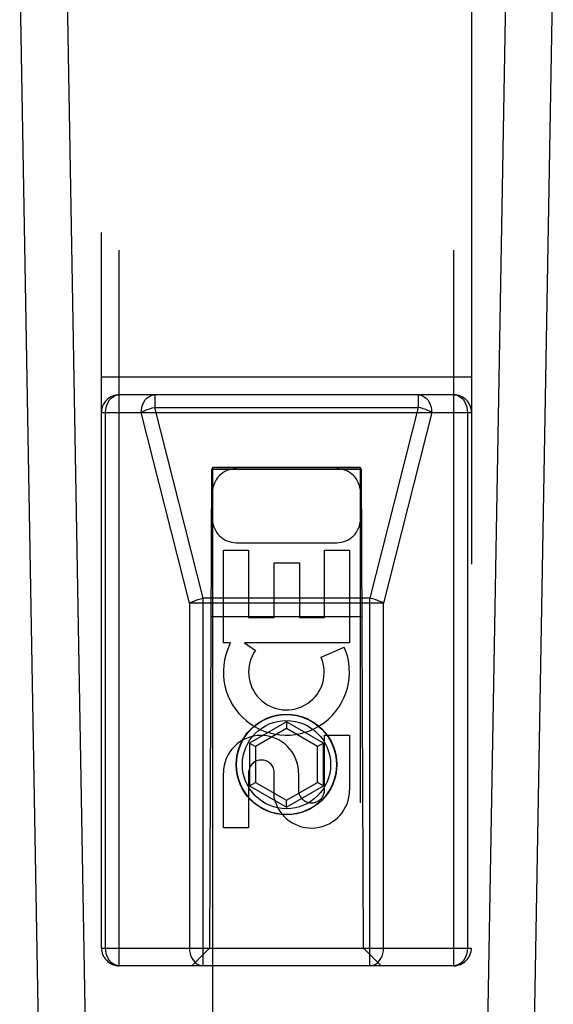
# Model space of a CAD drawing. Header units: inches. Extents: x 0 to 220, y 0 to 142.
# Tile 31 of 76: x 72.346 to 73.247, y 67.264 to 68.927. Entities that reach past the tile are written whole.
import ezdxf

# ---------------------------------------------------------------- set-up
doc = ezdxf.new("R2010")
doc.units = ezdxf.units.IN
doc.header["$LTSCALE"] = 12.090517
doc.header["$MEASUREMENT"] = 0
doc.linetypes.add('HIDDEN', pattern=[0.2, 0.1, -0.1])
doc.layers.add('RIGHT_DOOR_ASSEMBLY', color=7, linetype='CONTINUOUS')

msp = doc.modelspace()

# ---------------------------------------------------------------- linework, layer by layer
at = {"layer": 'RIGHT_DOOR_ASSEMBLY', "color": 8, "linetype": 'HIDDEN'}
for p, q in [((72.4841, 67.3587), (72.4841, 69.2162)), ((72.5141, 67.3287), (72.5141, 69.2162)), ((73.0791, 67.3287), (73.0791, 69.2162)), ((73.1091, 69.2162), (73.1091, 67.3587)), ((72.4841, 68.3237), (73.1091, 68.3237)), ((73.0791, 68.2937), (72.5141, 68.2937)), ((72.5743, 68.2937), (72.5743, 68.2724)), ((73.019, 68.2937), (73.019, 68.2724)), ((72.5743, 68.2724), (73.019, 68.2724)), ((72.6557, 67.9499), (72.5743, 68.2724)), ((73.019, 68.2724), (72.9375, 67.9499)), ((72.4841, 68.2637), (73.1091, 68.2637)), ((72.491, 67.3587), (72.491, 68.2637)), ((72.6326, 67.9412), (72.5512, 68.2637)), ((73.0421, 68.2637), (72.9606, 67.9412)), ((73.1022, 68.2637), (73.1022, 67.3587)), ((72.6701, 68.1687), (72.6666, 67.3587)), ((72.6701, 68.1687), (72.9231, 68.1687)), ((72.9216, 68.1705), (72.6716, 68.1705)), ((72.6716, 68.1705), (72.6716, 36.1687)), ((72.9216, 36.1687), (72.9216, 68.1705)), ((72.9266, 67.3587), (72.9231, 68.1687)), ((72.9216, 68.1673), (72.6716, 68.1673)), ((72.7116, 68.0437), (72.8816, 68.0437)), ((72.6901, 68.0308), (72.7325, 68.0308)), ((72.6901, 67.8747), (72.6901, 68.0308)), ((72.7325, 68.0308), (72.7325, 67.9173)), ((72.8608, 68.0308), (72.9033, 68.0308)), ((72.8608, 67.9173), (72.8608, 68.0308)), ((72.9033, 68.0308), (72.9033, 67.8747)), ((72.776, 68.0095), (72.8184, 68.0095)), ((72.776, 67.9173), (72.776, 68.0095)), ((72.8184, 68.0095), (72.8184, 67.9173)), ((72.9606, 67.9412), (72.6326, 67.9412)), ((72.6326, 67.9412), (72.6326, 67.3587)), ((72.9375, 67.9499), (72.6557, 67.9499)), ((72.6557, 67.3287), (72.6557, 67.9499)), ((72.9375, 67.3287), (72.9375, 67.9499)), ((72.9606, 67.3587), (72.9606, 67.9412)), ((72.6691, 67.9187), (72.9242, 67.9187)), ((72.7325, 67.9173), (72.776, 67.9173)), ((72.8184, 67.9173), (72.8608, 67.9173)), ((72.7023, 67.8747), (72.6901, 67.8747)), ((72.7006, 67.8712), (72.7023, 67.8747)), ((72.9033, 67.8747), (72.7257, 67.8747)), ((72.7257, 67.8747), (72.7442, 67.8617)), ((72.8552, 67.8503), (72.8943, 67.8672)), ((72.7966, 67.7411), (72.7341, 67.7051)), ((72.8591, 67.7051), (72.7966, 67.7411)), ((72.7966, 67.7411), (72.7966, 67.7296)), ((72.7966, 67.7296), (72.7441, 67.6993)), ((72.8491, 67.6993), (72.7966, 67.7296)), ((72.7341, 67.7051), (72.7441, 67.6993)), ((72.7341, 67.7051), (72.7341, 67.6329)), ((72.8591, 67.7051), (72.8491, 67.6993)), ((72.8591, 67.6329), (72.8591, 67.7051)), ((72.8608, 67.7184), (72.9033, 67.7184)), ((72.8608, 67.626), (72.8608, 67.7184)), ((72.9033, 67.7184), (72.9033, 67.626)), ((72.7441, 67.6993), (72.7441, 67.6387)), ((72.8491, 67.6387), (72.8491, 67.6993)), ((72.6901, 67.5621), (72.6901, 67.6545)), ((72.7325, 67.6545), (72.7325, 67.5621)), ((72.776, 67.6122), (72.776, 67.6585)), ((72.817, 67.6545), (72.817, 67.626)), ((72.7341, 67.6329), (72.7441, 67.6387)), ((72.7441, 67.6387), (72.7966, 67.6084)), ((72.7966, 67.6084), (72.8491, 67.6387)), ((72.8591, 67.6329), (72.8491, 67.6387)), ((72.7341, 67.6329), (72.7966, 67.5968)), ((72.7966, 67.5968), (72.8591, 67.6329)), ((72.7966, 67.5968), (72.7966, 67.6084)), ((72.7325, 67.5621), (72.6901, 67.5621)), ((72.4841, 67.3587), (73.1091, 67.3587)), ((72.6666, 67.3587), (72.6366, 67.3287)), ((72.9266, 67.3587), (72.9566, 67.3287)), ((73.0791, 67.3287), (72.5141, 67.3287))]:
    msp.add_line(p, q, dxfattribs=at)
at = {"layer": 'RIGHT_DOOR_ASSEMBLY', "color": 7, "linetype": 'Continuous'}
for p, q in [((72.4181, 64.9067), (72.3459, 69.046)), ((72.4246, 69.0474), (72.4851, 65.583)), ((73.1082, 65.583), (73.1687, 69.0474)), ((73.1752, 64.9067), (73.2474, 69.046))]:
    msp.add_line(p, q, dxfattribs=at)
at = {"layer": 'RIGHT_DOOR_ASSEMBLY', "color": 8, "linetype": 'HIDDEN'}
for points in [[(72.491, 68.2637), (72.4913, 68.2684), (72.4922, 68.2729), (72.4936, 68.2773), (72.4955, 68.2813), (72.4978, 68.2849), (72.5006, 68.2879), (72.5037, 68.2904), (72.507, 68.2922), (72.5105, 68.2933), (72.5141, 68.2937)], [(72.5512, 68.2637), (72.5515, 68.2684), (72.5524, 68.2729), (72.5537, 68.2773), (72.5556, 68.2813), (72.558, 68.2849), (72.5607, 68.2879), (72.5638, 68.2904), (72.5672, 68.2922), (72.5707, 68.2933), (72.5743, 68.2937)], [(73.019, 68.2937), (73.0226, 68.2933), (73.0261, 68.2922), (73.0295, 68.2904), (73.0325, 68.2879), (73.0353, 68.2849), (73.0377, 68.2813), (73.0395, 68.2773), (73.0409, 68.2729), (73.0418, 68.2684), (73.0421, 68.2637)], [(73.0791, 68.2937), (73.0828, 68.2933), (73.0863, 68.2922), (73.0896, 68.2904), (73.0927, 68.2879), (73.0955, 68.2849), (73.0978, 68.2813), (73.0997, 68.2773), (73.1011, 68.2729), (73.102, 68.2684), (73.1022, 68.2637)], [(72.5512, 68.2637), (72.5542, 68.2653), (72.5576, 68.267), (72.5614, 68.2685), (72.5656, 68.27), (72.5699, 68.2713), (72.5743, 68.2724)], [(73.0421, 68.2637), (73.0391, 68.2653), (73.0357, 68.267), (73.0319, 68.2685), (73.0277, 68.27), (73.0234, 68.2713), (73.019, 68.2724)], [(72.6326, 67.9412), (72.6356, 67.9429), (72.6391, 67.9445), (72.6429, 67.9461), (72.647, 67.9475), (72.6513, 67.9488), (72.6557, 67.9499)], [(72.9606, 67.9412), (72.9577, 67.9429), (72.9542, 67.9445), (72.9504, 67.9461), (72.9463, 67.9475), (72.942, 67.9488), (72.9375, 67.9499)], [(72.5141, 67.3287), (72.5105, 67.329), (72.507, 67.3301), (72.5037, 67.3319), (72.5006, 67.3344), (72.4978, 67.3375), (72.4955, 67.341), (72.4936, 67.3451), (72.4922, 67.3494), (72.4913, 67.354), (72.491, 67.3587)], [(72.6326, 67.3587), (72.6329, 67.354), (72.6338, 67.3494), (72.6352, 67.3451), (72.6371, 67.341), (72.6394, 67.3375), (72.6422, 67.3344), (72.6453, 67.3319), (72.6486, 67.3301), (72.6521, 67.329), (72.6557, 67.3287)], [(72.9375, 67.3287), (72.9412, 67.329), (72.9447, 67.3301), (72.948, 67.3319), (72.9511, 67.3344), (72.9539, 67.3375), (72.9562, 67.341), (72.9581, 67.3451), (72.9595, 67.3494), (72.9604, 67.354), (72.9606, 67.3587)], [(73.1022, 67.3587), (73.102, 67.354), (73.1011, 67.3494), (73.0997, 67.3451), (73.0978, 67.341), (73.0955, 67.3375), (73.0927, 67.3344), (73.0896, 67.3319), (73.0863, 67.3301), (73.0828, 67.329), (73.0791, 67.3287)]]:
    msp.add_lwpolyline(points, dxfattribs=at)
for radius in [0.085, 0.0845, 0.0745]:
    msp.add_circle((72.7966, 67.6687), radius, dxfattribs=at)
for centre, radius, start, end in [((72.5141, 68.2637), 0.03, 90, 180), ((73.0791, 68.2637), 0.03, 0, 90), ((72.7116, 68.1287), 0.04, 90, 180), ((72.8816, 68.1287), 0.04, 0, 90), ((72.7116, 68.0837), 0.04, 180, 270), ((72.8816, 68.0837), 0.04, 270, 360), ((72.7965, 67.8249), 0.1065, 154.2636, 23.4027), ((72.7965, 67.8249), 0.0639, 144.8895, 23.4026), ((72.7535, 67.6545), 0.0635, 0, 180), ((72.7544, 67.6545), 0.0219, 10.307, 180), ((72.8389, 67.6259), 0.0644, 192.2995, 0.0775), ((72.8389, 67.626), 0.0219, 179.9011, 360), ((72.5141, 67.3587), 0.03, 180, 270), ((73.0791, 67.3587), 0.03, 270, 360)]:
    msp.add_arc(centre, radius, start, end, dxfattribs=at)

doc.saveas('drawing.dxf')
